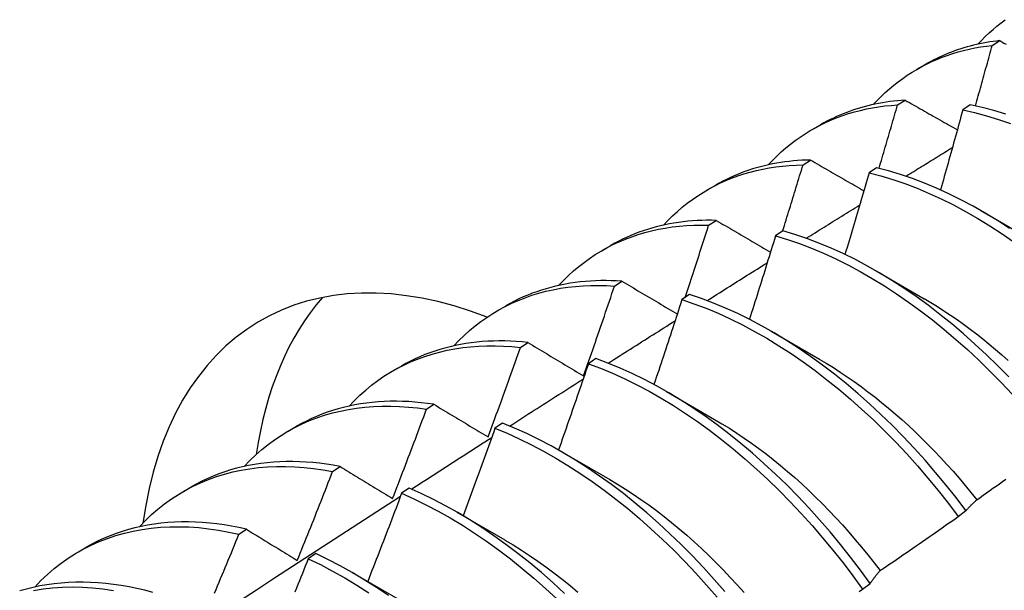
# Model space of a CAD drawing. Header units: inches. Extents: x 10 to 112, y 5 to 76.
# Tile 46 of 57: x 101.412 to 101.739, y 37.665 to 37.855. Entities that reach past the tile are written whole.
import ezdxf

# ---------------------------------------------------------------- set-up
doc = ezdxf.new("R2010")
doc.units = ezdxf.units.IN
doc.header["$MEASUREMENT"] = 0
doc.layers.add('Visible Edges(ANSI)', color=7, linetype='Continuous', lineweight=25)

msp = doc.modelspace()

# ---------------------------------------------------------------- linework, layer by layer
at = {"layer": 'Visible Edges(ANSI)'}
for p, q in [((101.73463, 37.8464), (101.73715, 37.84798)), ((101.70963, 37.83847), (101.71242, 37.84007)), ((101.70319, 37.82663), (101.70571, 37.82822)), ((101.72737, 37.82661), (101.72488, 37.82495)), ((101.67484, 37.81843), (101.67762, 37.82003)), ((101.67181, 37.80671), (101.67432, 37.80831)), ((101.69625, 37.80576), (101.69376, 37.80409)), ((101.64004, 37.79839), (101.64282, 37.79999)), ((101.73088, 37.7915), (101.74684, 37.78227)), ((101.64048, 37.78664), (101.64299, 37.78825)), ((101.66515, 37.78477), (101.66267, 37.78308)), ((101.60524, 37.77835), (101.60802, 37.77995)), ((101.69608, 37.77147), (101.71204, 37.76223)), ((101.6092, 37.76641), (101.6117, 37.76803)), ((101.63408, 37.76362), (101.6316, 37.76192)), ((101.57044, 37.75831), (101.57322, 37.75991)), ((101.66128, 37.75143), (101.67724, 37.74219)), ((101.57796, 37.74603), (101.58046, 37.74767)), ((101.60304, 37.74233), (101.60055, 37.74062)), ((101.53564, 37.73827), (101.53843, 37.73987)), ((101.62648, 37.73139), (101.64244, 37.72215)), ((101.54677, 37.72549), (101.54926, 37.72714)), ((101.57201, 37.72089), (101.56953, 37.71917)), ((101.50084, 37.71823), (101.50363, 37.71983)), ((101.59168, 37.71135), (101.60765, 37.70211)), ((101.51561, 37.70481), (101.5181, 37.70647)), ((101.46604, 37.69819), (101.46883, 37.69979)), ((101.54099, 37.6993), (101.53851, 37.69757)), ((101.55688, 37.69131), (101.57285, 37.68207)), ((101.72337, 37.68989), (101.72591, 37.69182)), ((101.48449, 37.68397), (101.48697, 37.68564)), ((101.43125, 37.67815), (101.43403, 37.67976)), ((101.50999, 37.67757), (101.50751, 37.67583)), ((101.52208, 37.67127), (101.53805, 37.66203)), ((101.69158, 37.66571), (101.69412, 37.66765))]:
    msp.add_line(p, q, dxfattribs=at)
at = {"layer": 'Visible Edges(ANSI)', "flags": 128}
for points in [[(101.72987, 37.84679), (101.73108, 37.84807), (101.73232, 37.84932), (101.7336, 37.85053), (101.7349, 37.85169), (101.73622, 37.85282), (101.73758, 37.8539), (101.73896, 37.85494)], [(101.69507, 37.82675), (101.69638, 37.82813), (101.69772, 37.82947), (101.69909, 37.83076), (101.7005, 37.832), (101.70194, 37.8332), (101.70341, 37.83434), (101.70491, 37.83544), (101.70645, 37.83649), (101.70801, 37.83749), (101.7096, 37.83844), (101.71122, 37.83935), (101.71287, 37.8402), (101.71454, 37.841), (101.71625, 37.84175), (101.71797, 37.84244), (101.71973, 37.84309), (101.72151, 37.84369), (101.72332, 37.84423), (101.72514, 37.84472), (101.727, 37.84516), (101.72887, 37.84555), (101.73077, 37.84589), (101.73269, 37.84617), (101.73463, 37.8464)], [(101.73715, 37.84798), (101.73603, 37.84784), (101.73491, 37.8477), (101.73381, 37.84753), (101.73271, 37.84735), (101.73162, 37.84715), (101.73053, 37.84693), (101.72946, 37.84669), (101.72839, 37.84644), (101.72733, 37.84617), (101.72627, 37.84588), (101.72523, 37.84558), (101.72419, 37.84526), (101.72316, 37.84492), (101.72214, 37.84456), (101.72113, 37.84419), (101.72013, 37.8438), (101.71913, 37.84339), (101.71815, 37.84297), (101.71717, 37.84253), (101.7162, 37.84207), (101.71524, 37.84159), (101.71429, 37.8411), (101.71335, 37.84059), (101.71242, 37.84007)], [(101.72907, 37.82625), (101.72931, 37.82709), (101.72954, 37.82793), (101.72978, 37.82877), (101.73001, 37.82961), (101.73024, 37.83045), (101.73048, 37.83129), (101.73071, 37.83213), (101.73095, 37.83297), (101.73118, 37.83381), (101.73141, 37.83465), (101.73164, 37.83549), (101.73187, 37.83633), (101.73211, 37.83717), (101.73234, 37.83801), (101.73257, 37.83885), (101.7328, 37.83969), (101.73303, 37.84053), (101.73326, 37.84136), (101.73349, 37.8422), (101.73372, 37.84304), (101.73394, 37.84388), (101.73417, 37.84472), (101.7344, 37.84556), (101.73463, 37.8464)], [(101.73715, 37.84798), (101.73785, 37.84758), (101.73855, 37.84718), (101.73926, 37.84679)], [(101.66027, 37.80671), (101.66167, 37.80819), (101.66311, 37.80961), (101.66459, 37.81099), (101.66611, 37.81231), (101.66766, 37.81357), (101.66925, 37.81478), (101.67087, 37.81593), (101.67253, 37.81703), (101.67423, 37.81807), (101.67595, 37.81905), (101.67771, 37.81998), (101.6795, 37.82084), (101.68132, 37.82165), (101.68317, 37.8224), (101.68505, 37.8231), (101.68696, 37.82373), (101.6889, 37.8243), (101.69087, 37.82481), (101.69286, 37.82527), (101.69488, 37.82566), (101.69692, 37.826), (101.69899, 37.82627), (101.70108, 37.82648), (101.70319, 37.82663)], [(101.70571, 37.82822), (101.70443, 37.82813), (101.70315, 37.82802), (101.70189, 37.82789), (101.70064, 37.82773), (101.69939, 37.82755), (101.69816, 37.82735), (101.69693, 37.82713), (101.69571, 37.82689), (101.6945, 37.82662), (101.6933, 37.82633), (101.69211, 37.82602), (101.69093, 37.82569), (101.68977, 37.82534), (101.68861, 37.82496), (101.68746, 37.82456), (101.68632, 37.82415), (101.68519, 37.82371), (101.68408, 37.82325), (101.68297, 37.82276), (101.68188, 37.82226), (101.6808, 37.82173), (101.67973, 37.82119), (101.67867, 37.82062), (101.67762, 37.82003)], [(101.69705, 37.80557), (101.69731, 37.80645), (101.69757, 37.80732), (101.69783, 37.8082), (101.69809, 37.80908), (101.69835, 37.80996), (101.69861, 37.81083), (101.69887, 37.81171), (101.69912, 37.81259), (101.69938, 37.81347), (101.69964, 37.81435), (101.69989, 37.81522), (101.70015, 37.8161), (101.70041, 37.81698), (101.70066, 37.81786), (101.70092, 37.81873), (101.70117, 37.81961), (101.70142, 37.82049), (101.70168, 37.82137), (101.70193, 37.82225), (101.70218, 37.82312), (101.70244, 37.824), (101.70269, 37.82488), (101.70294, 37.82576), (101.70319, 37.82663)], [(101.70571, 37.82822), (101.70642, 37.82781), (101.70714, 37.8274), (101.70786, 37.82699), (101.70858, 37.82658), (101.70929, 37.82617), (101.71001, 37.82576), (101.71073, 37.82535), (101.71146, 37.82494), (101.71218, 37.82453), (101.7129, 37.82412), (101.71362, 37.82371), (101.71434, 37.8233), (101.71507, 37.82289), (101.71579, 37.82248), (101.71652, 37.82206), (101.71724, 37.82165), (101.71797, 37.82124), (101.7187, 37.82083), (101.71942, 37.82041), (101.72015, 37.82), (101.72088, 37.81959), (101.72161, 37.81918), (101.72234, 37.81876), (101.72307, 37.81835)], [(101.73919, 37.82351), (101.73522, 37.82471), (101.73128, 37.82575), (101.72737, 37.82661)], [(101.72488, 37.82495), (101.72458, 37.82384), (101.72427, 37.82274), (101.72397, 37.82163), (101.72367, 37.82053), (101.72336, 37.81942), (101.72306, 37.81831), (101.72275, 37.81721), (101.72244, 37.8161), (101.72214, 37.815), (101.72183, 37.81389), (101.72152, 37.81279), (101.72121, 37.81168), (101.7209, 37.81057), (101.72059, 37.80947), (101.72028, 37.80836), (101.71997, 37.80726), (101.71966, 37.80615), (101.71935, 37.80505), (101.71904, 37.80394), (101.71872, 37.80283), (101.71841, 37.80173), (101.7181, 37.80062), (101.71778, 37.79952), (101.71747, 37.79841)], [(101.72488, 37.82495), (101.72879, 37.82407), (101.73273, 37.82303), (101.7367, 37.82181), (101.7407, 37.82043)], [(101.70601, 37.80294), (101.70665, 37.80334), (101.70729, 37.80374), (101.70794, 37.80413), (101.70858, 37.80453), (101.70922, 37.80493), (101.70986, 37.80533), (101.71051, 37.80573), (101.71115, 37.80613), (101.71179, 37.80652), (101.71244, 37.80692), (101.71308, 37.80732), (101.71372, 37.80772), (101.71436, 37.80812), (101.71501, 37.80852), (101.71565, 37.80891), (101.71629, 37.80931), (101.71694, 37.80971), (101.71758, 37.81011), (101.71822, 37.8105), (101.71887, 37.8109), (101.71951, 37.8113), (101.72015, 37.8117), (101.7208, 37.8121), (101.72144, 37.81249)], [(101.62547, 37.78667), (101.62697, 37.78825), (101.62851, 37.78976), (101.63009, 37.79122), (101.63172, 37.79261), (101.63339, 37.79394), (101.6351, 37.79521), (101.63684, 37.79641), (101.63863, 37.79755), (101.64046, 37.79863), (101.64232, 37.79964), (101.64422, 37.80058), (101.64615, 37.80146), (101.64812, 37.80227), (101.65012, 37.80301), (101.65216, 37.80369), (101.65423, 37.8043), (101.65633, 37.80484), (101.65846, 37.80531), (101.66062, 37.80572), (101.6628, 37.80605), (101.66502, 37.80632), (101.66726, 37.80652), (101.66952, 37.80665), (101.67181, 37.80671)], [(101.67432, 37.80831), (101.67288, 37.80828), (101.67145, 37.80821), (101.67002, 37.80812), (101.66861, 37.808), (101.66721, 37.80786), (101.66581, 37.80769), (101.66443, 37.80749), (101.66306, 37.80726), (101.6617, 37.80701), (101.66035, 37.80673), (101.65902, 37.80642), (101.65769, 37.80608), (101.65638, 37.80572), (101.65508, 37.80533), (101.6538, 37.80492), (101.65252, 37.80448), (101.65126, 37.80401), (101.65001, 37.80351), (101.64878, 37.80299), (101.64756, 37.80244), (101.64635, 37.80187), (101.64516, 37.80127), (101.64398, 37.80064), (101.64282, 37.79999)], [(101.66504, 37.78469), (101.66532, 37.78561), (101.66561, 37.78652), (101.6659, 37.78744), (101.66618, 37.78836), (101.66647, 37.78928), (101.66675, 37.79019), (101.66704, 37.79111), (101.66732, 37.79203), (101.66761, 37.79295), (101.66789, 37.79386), (101.66817, 37.79478), (101.66845, 37.7957), (101.66874, 37.79662), (101.66902, 37.79753), (101.6693, 37.79845), (101.66958, 37.79937), (101.66986, 37.80029), (101.67014, 37.80121), (101.67042, 37.80212), (101.6707, 37.80304), (101.67098, 37.80396), (101.67126, 37.80488), (101.67153, 37.8058), (101.67181, 37.80671)], [(101.67432, 37.80831), (101.67505, 37.80789), (101.67578, 37.80747), (101.67651, 37.80704), (101.67724, 37.80662), (101.67798, 37.8062), (101.67871, 37.80577), (101.67944, 37.80535), (101.68018, 37.80492), (101.68091, 37.8045), (101.68165, 37.80407), (101.68239, 37.80365), (101.68312, 37.80322), (101.68386, 37.8028), (101.6846, 37.80237), (101.68534, 37.80195), (101.68608, 37.80152), (101.68682, 37.80109), (101.68756, 37.80067), (101.6883, 37.80024), (101.68904, 37.79981), (101.68979, 37.79939), (101.69053, 37.79896), (101.69127, 37.79853), (101.69202, 37.7981)], [(101.74038, 37.78557), (101.73637, 37.78818), (101.73234, 37.79065), (101.7283, 37.79296), (101.72426, 37.79513), (101.72022, 37.79713), (101.71618, 37.79898), (101.71216, 37.80067), (101.70815, 37.80219), (101.70415, 37.80355), (101.70019, 37.80474), (101.69625, 37.80576)], [(101.69376, 37.80409), (101.69343, 37.80296), (101.6931, 37.80183), (101.69277, 37.8007), (101.69244, 37.79956), (101.69211, 37.79843), (101.69178, 37.7973), (101.69145, 37.79617), (101.69112, 37.79504), (101.69079, 37.79391), (101.69046, 37.79278), (101.69012, 37.79165), (101.68979, 37.79052), (101.68945, 37.78938), (101.68912, 37.78825), (101.68878, 37.78712), (101.68845, 37.78599), (101.68811, 37.78486), (101.68777, 37.78373), (101.68743, 37.7826), (101.68709, 37.78147), (101.68676, 37.78034), (101.68642, 37.7792), (101.68607, 37.77807), (101.68573, 37.77694)], [(101.69376, 37.80409), (101.6977, 37.80305), (101.70167, 37.80185), (101.70566, 37.80048), (101.70967, 37.79894), (101.7137, 37.79724), (101.71774, 37.79538), (101.72178, 37.79337), (101.72582, 37.79119), (101.72986, 37.78886), (101.73388, 37.78639), (101.7379, 37.78376), (101.74189, 37.781)], [(101.6729, 37.78231), (101.67364, 37.78277), (101.67438, 37.78324), (101.67511, 37.7837), (101.67585, 37.78416), (101.67659, 37.78462), (101.67733, 37.78508), (101.67807, 37.78555), (101.67881, 37.78601), (101.67955, 37.78647), (101.68029, 37.78693), (101.68103, 37.78739), (101.68176, 37.78785), (101.6825, 37.78831), (101.68324, 37.78878), (101.68398, 37.78924), (101.68472, 37.7897), (101.68546, 37.79016), (101.6862, 37.79062), (101.68694, 37.79108), (101.68768, 37.79154), (101.68842, 37.792), (101.68916, 37.79246), (101.6899, 37.79292), (101.69063, 37.79338)], [(101.59067, 37.76663), (101.59226, 37.7683), (101.59391, 37.76991), (101.5956, 37.77144), (101.59733, 37.77291), (101.59912, 37.7743), (101.60095, 37.77563), (101.60282, 37.77688), (101.60474, 37.77806), (101.6067, 37.77916), (101.6087, 37.78019), (101.61074, 37.78115), (101.61282, 37.78203), (101.61494, 37.78284), (101.6171, 37.78357), (101.6193, 37.78422), (101.62152, 37.7848), (101.62379, 37.7853), (101.62608, 37.78572), (101.62841, 37.78607), (101.63077, 37.78634), (101.63316, 37.78653), (101.63557, 37.78664), (101.63801, 37.78668), (101.64048, 37.78664)], [(101.64299, 37.78825), (101.64138, 37.78828), (101.63978, 37.78828), (101.63819, 37.78824), (101.63662, 37.78817), (101.63506, 37.78807), (101.63351, 37.78794), (101.63197, 37.78777), (101.63044, 37.78757), (101.62893, 37.78734), (101.62743, 37.78707), (101.62594, 37.78677), (101.62447, 37.78644), (101.62301, 37.78608), (101.62157, 37.78568), (101.62014, 37.78525), (101.61873, 37.78479), (101.61734, 37.7843), (101.61595, 37.78377), (101.61459, 37.78321), (101.61324, 37.78262), (101.61191, 37.782), (101.6106, 37.78135), (101.6093, 37.78067), (101.60802, 37.77995)], [(101.63271, 37.76268), (101.63304, 37.76368), (101.63337, 37.76468), (101.6337, 37.76567), (101.63402, 37.76667), (101.63435, 37.76767), (101.63468, 37.76867), (101.63501, 37.76967), (101.63533, 37.77066), (101.63566, 37.77166), (101.63598, 37.77266), (101.63631, 37.77366), (101.63663, 37.77466), (101.63696, 37.77565), (101.63728, 37.77665), (101.6376, 37.77765), (101.63792, 37.77865), (101.63825, 37.77965), (101.63857, 37.78065), (101.63889, 37.78165), (101.63921, 37.78264), (101.63953, 37.78364), (101.63985, 37.78464), (101.64016, 37.78564), (101.64048, 37.78664)], [(101.64299, 37.78825), (101.64373, 37.78781), (101.64447, 37.78738), (101.64522, 37.78694), (101.64596, 37.7865), (101.64671, 37.78607), (101.64746, 37.78563), (101.64821, 37.78519), (101.64895, 37.78475), (101.6497, 37.78432), (101.65045, 37.78388), (101.6512, 37.78344), (101.65195, 37.783), (101.6527, 37.78256), (101.65346, 37.78212), (101.65421, 37.78168), (101.65496, 37.78124), (101.65572, 37.7808), (101.65647, 37.78036), (101.65723, 37.77992), (101.65799, 37.77948), (101.65874, 37.77904), (101.6595, 37.7786), (101.66026, 37.77815), (101.66102, 37.77771)], [(101.66267, 37.78308), (101.66231, 37.78193), (101.66196, 37.78077), (101.6616, 37.77962), (101.66125, 37.77846), (101.66089, 37.77731), (101.66054, 37.77615), (101.66018, 37.775), (101.65982, 37.77384), (101.65946, 37.77269), (101.65911, 37.77154), (101.65875, 37.77038), (101.65839, 37.76923), (101.65802, 37.76807), (101.65766, 37.76692), (101.6573, 37.76576), (101.65694, 37.76461), (101.65658, 37.76346), (101.65621, 37.7623), (101.65585, 37.76115), (101.65548, 37.75999), (101.65512, 37.75884), (101.65475, 37.75769), (101.65438, 37.75653), (101.65401, 37.75538)], [(101.66267, 37.78308), (101.66663, 37.78189), (101.67063, 37.78053), (101.67464, 37.779), (101.67866, 37.77731), (101.6827, 37.77546), (101.68674, 37.77345), (101.69078, 37.77129), (101.69482, 37.76897), (101.69885, 37.7665), (101.70286, 37.76388), (101.70686, 37.76113), (101.71083, 37.75823), (101.71478, 37.75519), (101.71869, 37.75202), (101.72257, 37.74872), (101.72641, 37.7453), (101.7302, 37.74176), (101.73394, 37.7381), (101.73762, 37.73434), (101.74125, 37.73046)], [(101.74013, 37.73623), (101.73644, 37.73999), (101.7327, 37.74363), (101.7289, 37.74717), (101.72506, 37.75058), (101.72118, 37.75387), (101.71727, 37.75703), (101.71332, 37.76005), (101.70934, 37.76294), (101.70534, 37.76569), (101.70133, 37.76829), (101.6973, 37.77075), (101.69326, 37.77306), (101.68922, 37.77521), (101.68518, 37.77721), (101.68114, 37.77905), (101.67712, 37.78072), (101.67311, 37.78224), (101.66912, 37.78359), (101.66515, 37.78477)], [(101.63993, 37.7616), (101.64076, 37.76213), (101.6416, 37.76266), (101.64243, 37.76318), (101.64326, 37.76371), (101.6441, 37.76423), (101.64493, 37.76476), (101.64576, 37.76528), (101.6466, 37.7658), (101.64743, 37.76633), (101.64826, 37.76685), (101.64909, 37.76738), (101.64993, 37.7679), (101.65076, 37.76843), (101.65159, 37.76895), (101.65243, 37.76947), (101.65326, 37.77), (101.65409, 37.77052), (101.65493, 37.77105), (101.65576, 37.77157), (101.65659, 37.77209), (101.65743, 37.77262), (101.65826, 37.77314), (101.6591, 37.77366), (101.65993, 37.77419)], [(101.55587, 37.74659), (101.55756, 37.74836), (101.5593, 37.75005), (101.5611, 37.75167), (101.56295, 37.7532), (101.56485, 37.75466), (101.5668, 37.75604), (101.5688, 37.75733), (101.57085, 37.75855), (101.57295, 37.75968), (101.5751, 37.76072), (101.57728, 37.76169), (101.57951, 37.76257), (101.58179, 37.76336), (101.5841, 37.76407), (101.58646, 37.76469), (101.58885, 37.76523), (101.59128, 37.76568), (101.59375, 37.76605), (101.59624, 37.76632), (101.59878, 37.76652), (101.60134, 37.76662), (101.60393, 37.76664), (101.60655, 37.76657), (101.6092, 37.76641)], [(101.6117, 37.76803), (101.60993, 37.76814), (101.60816, 37.76821), (101.60641, 37.76824), (101.60467, 37.76823), (101.60294, 37.76819), (101.60123, 37.7681), (101.59953, 37.76797), (101.59785, 37.76781), (101.59618, 37.7676), (101.59452, 37.76736), (101.59289, 37.76708), (101.59127, 37.76676), (101.58966, 37.7664), (101.58807, 37.766), (101.5865, 37.76556), (101.58495, 37.76509), (101.58342, 37.76457), (101.5819, 37.76402), (101.5804, 37.76343), (101.57893, 37.7628), (101.57747, 37.76214), (101.57604, 37.76143), (101.57462, 37.76069), (101.57322, 37.75991)], [(101.59897, 37.7366), (101.59941, 37.73784), (101.59984, 37.73908), (101.60028, 37.74032), (101.60071, 37.74156), (101.60114, 37.7428), (101.60158, 37.74404), (101.60201, 37.74528), (101.60244, 37.74653), (101.60286, 37.74777), (101.60329, 37.74901), (101.60372, 37.75025), (101.60415, 37.75149), (101.60457, 37.75274), (101.605, 37.75398), (101.60542, 37.75522), (101.60584, 37.75647), (101.60627, 37.75771), (101.60669, 37.75895), (101.60711, 37.76019), (101.60753, 37.76144), (101.60795, 37.76268), (101.60837, 37.76392), (101.60878, 37.76517), (101.6092, 37.76641)], [(101.6117, 37.76803), (101.61246, 37.76759), (101.61322, 37.76714), (101.61397, 37.76669), (101.61473, 37.76624), (101.61549, 37.76579), (101.61625, 37.76534), (101.61701, 37.76489), (101.61777, 37.76444), (101.61854, 37.76398), (101.6193, 37.76353), (101.62006, 37.76308), (101.62083, 37.76263), (101.62159, 37.76217), (101.62236, 37.76172), (101.62313, 37.76127), (101.62389, 37.76081), (101.62466, 37.76036), (101.62543, 37.75991), (101.6262, 37.75945), (101.62697, 37.759), (101.62774, 37.75854), (101.62852, 37.75809), (101.62929, 37.75763), (101.63006, 37.75717)], [(101.72591, 37.69182), (101.72263, 37.69614), (101.71926, 37.70038), (101.71583, 37.70453), (101.71232, 37.70859), (101.70875, 37.71255), (101.70511, 37.71641), (101.70142, 37.72017), (101.69767, 37.72381), (101.69388, 37.72733), (101.69004, 37.73074), (101.68615, 37.73402), (101.68223, 37.73717), (101.67828, 37.74019), (101.67431, 37.74307), (101.67031, 37.74581), (101.66629, 37.7484), (101.66226, 37.75085), (101.65822, 37.75315), (101.65418, 37.75529), (101.65014, 37.75728), (101.64611, 37.75911), (101.64208, 37.76078), (101.63807, 37.76228), (101.63408, 37.76362)], [(101.6316, 37.76192), (101.63122, 37.76075), (101.63084, 37.75957), (101.63046, 37.7584), (101.63008, 37.75722), (101.62969, 37.75604), (101.62931, 37.75487), (101.62893, 37.75369), (101.62854, 37.75252), (101.62816, 37.75134), (101.62777, 37.75017), (101.62739, 37.74899), (101.627, 37.74782), (101.62661, 37.74664), (101.62622, 37.74547), (101.62584, 37.74429), (101.62545, 37.74312), (101.62506, 37.74194), (101.62466, 37.74077), (101.62427, 37.73959), (101.62388, 37.73842), (101.62349, 37.73724), (101.62309, 37.73607), (101.6227, 37.73489), (101.62231, 37.73372)], [(101.6316, 37.76192), (101.63559, 37.76057), (101.6396, 37.75906), (101.64363, 37.75738), (101.64766, 37.75553), (101.6517, 37.75354), (101.65574, 37.75138), (101.65978, 37.74907), (101.66381, 37.74661), (101.66783, 37.744), (101.67182, 37.74125), (101.6758, 37.73836), (101.67975, 37.73533), (101.68366, 37.73217), (101.68754, 37.72888), (101.69138, 37.72547), (101.69517, 37.72194), (101.69892, 37.71828), (101.70261, 37.71452), (101.70624, 37.71065), (101.7098, 37.70668), (101.71331, 37.70262), (101.71674, 37.69846), (101.72009, 37.69421), (101.72337, 37.68989)], [(101.71204, 37.76225), (101.71424, 37.76096), (101.71642, 37.75962), (101.71861, 37.75823), (101.72078, 37.75678), (101.72295, 37.75529), (101.72512, 37.75375), (101.72727, 37.75216), (101.72941, 37.75053), (101.73154, 37.74885), (101.73367, 37.74712), (101.73577, 37.74535), (101.73787, 37.74354), (101.73995, 37.74169)], [(101.6071, 37.74081), (101.60802, 37.7414), (101.60895, 37.74199), (101.60987, 37.74258), (101.6108, 37.74317), (101.61173, 37.74375), (101.61265, 37.74434), (101.61358, 37.74493), (101.6145, 37.74552), (101.61543, 37.74611), (101.61636, 37.74669), (101.61728, 37.74728), (101.61821, 37.74787), (101.61913, 37.74845), (101.62006, 37.74904), (101.62099, 37.74963), (101.62191, 37.75022), (101.62284, 37.7508), (101.62377, 37.75139), (101.62469, 37.75198), (101.62562, 37.75256), (101.62654, 37.75315), (101.62747, 37.75373), (101.6284, 37.75432), (101.62932, 37.75491)], [(101.58046, 37.74767), (101.57852, 37.74786), (101.57658, 37.74802), (101.57466, 37.74813), (101.57275, 37.74819), (101.57086, 37.7482), (101.56899, 37.74817), (101.56712, 37.7481), (101.56528, 37.74798), (101.56345, 37.74781), (101.56164, 37.7476), (101.55985, 37.74734), (101.55808, 37.74704), (101.55632, 37.74669), (101.55459, 37.74629), (101.55287, 37.74585), (101.55118, 37.74537), (101.5495, 37.74484), (101.54785, 37.74426), (101.54622, 37.74364), (101.54462, 37.74297), (101.54303, 37.74227), (101.54147, 37.74151), (101.53994, 37.74071), (101.53843, 37.73987)], [(101.58046, 37.74767), (101.58122, 37.74721), (101.58199, 37.74675), (101.58275, 37.74629), (101.58351, 37.74584), (101.58428, 37.74538), (101.58505, 37.74492), (101.58581, 37.74446), (101.58658, 37.744), (101.58735, 37.74354), (101.58812, 37.74308), (101.58889, 37.74262), (101.58966, 37.74216), (101.59043, 37.7417), (101.5912, 37.74123), (101.59198, 37.74077), (101.59275, 37.74031), (101.59353, 37.73985), (101.5943, 37.73938), (101.59508, 37.73892), (101.59586, 37.73846), (101.59664, 37.73799), (101.59741, 37.73753), (101.59819, 37.73706), (101.59897, 37.7366)], [(101.52107, 37.72655), (101.52286, 37.72842), (101.5247, 37.7302), (101.52661, 37.73189), (101.52857, 37.73349), (101.53059, 37.73501), (101.53267, 37.73644), (101.5348, 37.73777), (101.53698, 37.73902), (101.53922, 37.74017), (101.5415, 37.74123), (101.54384, 37.74219), (101.54622, 37.74307), (101.54865, 37.74384), (101.55113, 37.74452), (101.55365, 37.74511), (101.55621, 37.7456), (101.5588, 37.74599), (101.56144, 37.74628), (101.56411, 37.74648), (101.56682, 37.74659), (101.56956, 37.74659), (101.57233, 37.7465), (101.57514, 37.74631), (101.57796, 37.74603)], [(101.56724, 37.71629), (101.5677, 37.71752), (101.56816, 37.71876), (101.56861, 37.72), (101.56906, 37.72124), (101.56952, 37.72248), (101.56997, 37.72371), (101.57042, 37.72495), (101.57087, 37.72619), (101.57132, 37.72743), (101.57177, 37.72867), (101.57222, 37.72991), (101.57266, 37.73115), (101.57311, 37.73239), (101.57356, 37.73363), (101.574, 37.73487), (101.57444, 37.73611), (101.57489, 37.73735), (101.57533, 37.73859), (101.57577, 37.73983), (101.57621, 37.74107), (101.57665, 37.74231), (101.57709, 37.74355), (101.57753, 37.74479), (101.57796, 37.74603)], [(101.60055, 37.74062), (101.60015, 37.73942), (101.59974, 37.73823), (101.59933, 37.73703), (101.59892, 37.73584), (101.59851, 37.73464), (101.5981, 37.73345), (101.59769, 37.73225), (101.59728, 37.73106), (101.59687, 37.72987), (101.59646, 37.72867), (101.59604, 37.72748), (101.59563, 37.72628), (101.59521, 37.72509), (101.5948, 37.7239), (101.59438, 37.7227), (101.59396, 37.72151), (101.59355, 37.72032), (101.59313, 37.71912), (101.59271, 37.71793), (101.59229, 37.71674), (101.59187, 37.71554), (101.59145, 37.71435), (101.59103, 37.71316), (101.5906, 37.71197)], [(101.60055, 37.74062), (101.60456, 37.73911), (101.60859, 37.73744), (101.61262, 37.73561), (101.61666, 37.73362), (101.62071, 37.73147), (101.62474, 37.72917), (101.62877, 37.72672), (101.63279, 37.72412), (101.63679, 37.72138), (101.64077, 37.7185), (101.64471, 37.71548), (101.64863, 37.71233), (101.65251, 37.70904), (101.65636, 37.70564), (101.66015, 37.70211), (101.6639, 37.69847), (101.66759, 37.69471), (101.67122, 37.69085), (101.6748, 37.68688), (101.6783, 37.68282), (101.68174, 37.67867), (101.6851, 37.67443), (101.68838, 37.67011), (101.69158, 37.66571)], [(101.69412, 37.66765), (101.69092, 37.67204), (101.68763, 37.67635), (101.68426, 37.68059), (101.68082, 37.68473), (101.67731, 37.68879), (101.67374, 37.69274), (101.6701, 37.6966), (101.6664, 37.70035), (101.66265, 37.70398), (101.65885, 37.7075), (101.65501, 37.7109), (101.65112, 37.71417), (101.6472, 37.71731), (101.64325, 37.72032), (101.63927, 37.7232), (101.63527, 37.72593), (101.63125, 37.72851), (101.62722, 37.73095), (101.62318, 37.73324), (101.61914, 37.73538), (101.6151, 37.73736), (101.61107, 37.73918), (101.60705, 37.74083), (101.60304, 37.74233)], [(101.67723, 37.74217), (101.67955, 37.74079), (101.68188, 37.73935), (101.68419, 37.73785), (101.68651, 37.7363), (101.68881, 37.7347), (101.6911, 37.73304), (101.69339, 37.73133), (101.69566, 37.72958), (101.69792, 37.72777), (101.70017, 37.72591), (101.7024, 37.72401), (101.70462, 37.72206), (101.70682, 37.72006), (101.709, 37.71802), (101.71116, 37.71594), (101.7133, 37.71381), (101.71541, 37.71164), (101.71751, 37.70944), (101.71958, 37.70719), (101.72162, 37.7049), (101.72364, 37.70258), (101.72563, 37.70022), (101.72759, 37.69783), (101.72953, 37.69541)], [(101.57438, 37.71993), (101.5754, 37.72059), (101.57642, 37.72124), (101.57744, 37.72189), (101.57845, 37.72254), (101.57947, 37.72319), (101.58049, 37.72384), (101.58151, 37.7245), (101.58253, 37.72515), (101.58355, 37.7258), (101.58456, 37.72645), (101.58558, 37.7271), (101.5866, 37.72775), (101.58762, 37.7284), (101.58864, 37.72905), (101.58966, 37.7297), (101.59068, 37.73035), (101.59169, 37.731), (101.59271, 37.73165), (101.59373, 37.7323), (101.59475, 37.73295), (101.59577, 37.7336), (101.59679, 37.73425), (101.59781, 37.7349), (101.59882, 37.73555)], [(101.54926, 37.72714), (101.54714, 37.72745), (101.54504, 37.72769), (101.54295, 37.72789), (101.54087, 37.72804), (101.53881, 37.72813), (101.53677, 37.72816), (101.53475, 37.72815), (101.53274, 37.72808), (101.53075, 37.72796), (101.52878, 37.72779), (101.52683, 37.72756), (101.5249, 37.72728), (101.523, 37.72694), (101.52111, 37.72656), (101.51925, 37.72612), (101.51741, 37.72563), (101.5156, 37.72509), (101.51381, 37.72449), (101.51204, 37.72384), (101.51031, 37.72314), (101.50859, 37.72239), (101.50691, 37.72159), (101.50525, 37.72074), (101.50363, 37.71983)], [(101.54926, 37.72714), (101.55, 37.7267), (101.55074, 37.72625), (101.55148, 37.7258), (101.55223, 37.72535), (101.55297, 37.7249), (101.55371, 37.72445), (101.55446, 37.724), (101.5552, 37.72355), (101.55595, 37.7231), (101.5567, 37.72265), (101.55745, 37.7222), (101.55819, 37.72175), (101.55894, 37.72129), (101.55969, 37.72084), (101.56045, 37.72039), (101.5612, 37.71993), (101.56195, 37.71948), (101.5627, 37.71902), (101.56346, 37.71857), (101.56421, 37.71811), (101.56497, 37.71766), (101.56573, 37.7172), (101.56649, 37.71674), (101.56724, 37.71629)], [(101.48628, 37.70651), (101.48815, 37.70847), (101.4901, 37.71034), (101.49211, 37.71211), (101.49419, 37.71378), (101.49633, 37.71535), (101.49853, 37.71683), (101.50079, 37.7182), (101.50312, 37.71947), (101.50549, 37.72064), (101.50793, 37.72171), (101.51041, 37.72267), (101.51295, 37.72353), (101.51554, 37.72428), (101.51818, 37.72492), (101.52086, 37.72546), (101.52359, 37.72589), (101.52636, 37.72622), (101.52917, 37.72644), (101.53202, 37.72655), (101.5349, 37.72655), (101.53782, 37.72645), (101.54078, 37.72624), (101.54376, 37.72592), (101.54677, 37.72549)], [(101.53555, 37.69585), (101.53603, 37.69708), (101.5365, 37.69831), (101.53698, 37.69955), (101.53745, 37.70078), (101.53793, 37.70202), (101.5384, 37.70325), (101.53887, 37.70448), (101.53934, 37.70572), (101.53981, 37.70695), (101.54028, 37.70819), (101.54075, 37.70942), (101.54122, 37.71066), (101.54169, 37.71189), (101.54215, 37.71313), (101.54262, 37.71436), (101.54308, 37.7156), (101.54355, 37.71684), (101.54401, 37.71807), (101.54447, 37.71931), (101.54493, 37.72055), (101.54539, 37.72178), (101.54585, 37.72302), (101.54631, 37.72426), (101.54677, 37.72549)], [(101.64582, 37.66494), (101.6423, 37.66899), (101.63872, 37.67294), (101.63508, 37.67679), (101.63138, 37.68053), (101.62763, 37.68415), (101.62383, 37.68767), (101.61998, 37.69106), (101.61609, 37.69432), (101.61217, 37.69746), (101.60822, 37.70046), (101.60424, 37.70332), (101.60024, 37.70605), (101.59622, 37.70862), (101.59219, 37.71105), (101.58815, 37.71333), (101.5841, 37.71546), (101.58006, 37.71743), (101.57603, 37.71924), (101.57201, 37.72089)], [(101.64245, 37.72214), (101.64491, 37.72069), (101.64737, 37.71917), (101.64982, 37.71758), (101.65227, 37.71594), (101.65471, 37.71424), (101.65713, 37.71247), (101.65955, 37.71065), (101.66195, 37.70877), (101.66433, 37.70684), (101.6667, 37.70484), (101.66905, 37.7028), (101.67138, 37.7007), (101.67369, 37.69855), (101.67598, 37.69634), (101.67824, 37.69409), (101.68048, 37.69179), (101.6827, 37.68945), (101.68489, 37.68706), (101.68705, 37.68463), (101.68918, 37.68216), (101.69128, 37.67965), (101.69335, 37.67711), (101.69539, 37.67452), (101.69739, 37.67191)], [(101.56953, 37.71917), (101.56909, 37.71795), (101.56866, 37.71674), (101.56822, 37.71553), (101.56779, 37.71432), (101.56735, 37.71311), (101.56691, 37.7119), (101.56647, 37.71069), (101.56604, 37.70948), (101.5656, 37.70827), (101.56515, 37.70706), (101.56471, 37.70585), (101.56427, 37.70464), (101.56383, 37.70343), (101.56339, 37.70222), (101.56294, 37.70101), (101.5625, 37.6998), (101.56205, 37.69859), (101.5616, 37.69738), (101.56116, 37.69618), (101.56071, 37.69497), (101.56026, 37.69376), (101.55981, 37.69255), (101.55936, 37.69134), (101.55891, 37.69013)], [(101.56953, 37.71917), (101.57355, 37.71751), (101.57758, 37.71568), (101.58163, 37.7137), (101.58567, 37.71157), (101.58971, 37.70927), (101.59374, 37.70683), (101.59775, 37.70424), (101.60175, 37.70151), (101.60573, 37.69863), (101.60968, 37.69562), (101.6136, 37.69248), (101.61749, 37.6892), (101.62133, 37.6858), (101.62513, 37.68228), (101.62888, 37.67865), (101.63257, 37.6749), (101.63621, 37.67104), (101.63979, 37.66708), (101.6433, 37.66303)], [(101.54178, 37.69896), (101.54289, 37.69968), (101.544, 37.7004), (101.54511, 37.70111), (101.54622, 37.70183), (101.54733, 37.70254), (101.54844, 37.70326), (101.54955, 37.70398), (101.55066, 37.70469), (101.55177, 37.70541), (101.55288, 37.70612), (101.55399, 37.70684), (101.5551, 37.70755), (101.55621, 37.70827), (101.55733, 37.70898), (101.55844, 37.7097), (101.55955, 37.71041), (101.56066, 37.71112), (101.56177, 37.71184), (101.56288, 37.71255), (101.56399, 37.71327), (101.5651, 37.71398), (101.56621, 37.71469), (101.56732, 37.71541), (101.56843, 37.71612)], [(101.5181, 37.70647), (101.51581, 37.70689), (101.51353, 37.70724), (101.51127, 37.70754), (101.50902, 37.70778), (101.5068, 37.70795), (101.50458, 37.70807), (101.50239, 37.70812), (101.50022, 37.70812), (101.49807, 37.70805), (101.49594, 37.70792), (101.49383, 37.70773), (101.49174, 37.70748), (101.48968, 37.70717), (101.48765, 37.7068), (101.48564, 37.70637), (101.48365, 37.70588), (101.4817, 37.70532), (101.47977, 37.70471), (101.47787, 37.70404), (101.476, 37.70331), (101.47416, 37.70252), (101.47235, 37.70167), (101.47057, 37.70076), (101.46883, 37.69979)], [(101.45148, 37.68647), (101.45345, 37.68853), (101.4555, 37.69048), (101.45762, 37.69233), (101.45981, 37.69406), (101.46208, 37.69569), (101.46441, 37.69721), (101.4668, 37.69862), (101.46926, 37.69991), (101.47178, 37.7011), (101.47436, 37.70216), (101.477, 37.70311), (101.4797, 37.70395), (101.48245, 37.70467), (101.48525, 37.70527), (101.4881, 37.70576), (101.491, 37.70612), (101.49394, 37.70637), (101.49693, 37.7065), (101.49996, 37.70651), (101.50302, 37.70641), (101.50612, 37.70618), (101.50925, 37.70584), (101.51242, 37.70538), (101.51561, 37.70481)], [(101.50388, 37.67528), (101.50438, 37.67651), (101.50488, 37.67774), (101.50538, 37.67896), (101.50587, 37.68019), (101.50637, 37.68142), (101.50686, 37.68265), (101.50735, 37.68388), (101.50785, 37.68511), (101.50834, 37.68634), (101.50883, 37.68757), (101.50932, 37.6888), (101.50981, 37.69003), (101.5103, 37.69126), (101.51078, 37.69249), (101.51127, 37.69372), (101.51176, 37.69495), (101.51224, 37.69618), (101.51272, 37.69741), (101.51321, 37.69865), (101.51369, 37.69988), (101.51417, 37.70111), (101.51465, 37.70234), (101.51513, 37.70357), (101.51561, 37.70481)], [(101.5181, 37.70647), (101.51882, 37.70603), (101.51954, 37.70559), (101.52026, 37.70515), (101.52098, 37.70472), (101.5217, 37.70428), (101.52242, 37.70384), (101.52314, 37.7034), (101.52386, 37.70296), (101.52459, 37.70252), (101.52531, 37.70207), (101.52604, 37.70163), (101.52677, 37.70119), (101.52749, 37.70075), (101.52822, 37.7003), (101.52895, 37.69986), (101.52968, 37.69942), (101.53041, 37.69897), (101.53114, 37.69853), (101.53187, 37.69808), (101.53261, 37.69764), (101.53334, 37.69719), (101.53408, 37.69674), (101.53481, 37.6963), (101.53555, 37.69585)], [(101.60764, 37.70213), (101.61024, 37.70059), (101.61283, 37.69898), (101.61542, 37.69729), (101.618, 37.69554), (101.62056, 37.69372), (101.62312, 37.69183), (101.62566, 37.68988), (101.62818, 37.68786), (101.63069, 37.68578), (101.63318, 37.68364), (101.63565, 37.68144), (101.63809, 37.67919), (101.64052, 37.67688), (101.64292, 37.67452), (101.64529, 37.67211), (101.64763, 37.66964), (101.64995, 37.66713), (101.65223, 37.66458)], [(101.72953, 37.69541), (101.7306, 37.69617), (101.73167, 37.69693), (101.73274, 37.6977), (101.73381, 37.69846), (101.73488, 37.69923), (101.73595, 37.7), (101.73702, 37.70077), (101.73809, 37.70154), (101.73916, 37.70231)], [(101.59261, 37.66433), (101.5888, 37.66783), (101.58495, 37.67122), (101.58106, 37.67447), (101.57714, 37.6776), (101.57318, 37.68059), (101.5692, 37.68345), (101.5652, 37.68616), (101.56118, 37.68873), (101.55715, 37.69116), (101.55311, 37.69343), (101.54907, 37.69554), (101.54503, 37.6975), (101.54099, 37.6993)], [(101.48434, 37.66163), (101.49032, 37.66554), (101.4963, 37.66944), (101.50227, 37.67334), (101.50825, 37.67723), (101.51423, 37.68112), (101.52021, 37.685), (101.52619, 37.68888), (101.53217, 37.69275), (101.53816, 37.69662)], [(101.53851, 37.69757), (101.53805, 37.69635), (101.53759, 37.69512), (101.53713, 37.6939), (101.53667, 37.69268), (101.5362, 37.69146), (101.53574, 37.69024), (101.53527, 37.68902), (101.53481, 37.68779), (101.53434, 37.68657), (101.53387, 37.68535), (101.5334, 37.68413), (101.53294, 37.68291), (101.53247, 37.68169), (101.532, 37.68047), (101.53152, 37.67925), (101.53105, 37.67803), (101.53058, 37.67681), (101.53011, 37.67559), (101.52963, 37.67437), (101.52916, 37.67315), (101.52868, 37.67193), (101.52821, 37.67072), (101.52773, 37.6695), (101.52725, 37.66828)], [(101.53851, 37.69757), (101.54255, 37.69576), (101.54659, 37.69379), (101.55063, 37.69166), (101.55467, 37.68938), (101.5587, 37.68694), (101.56272, 37.68436), (101.56672, 37.68164), (101.5707, 37.67877), (101.57465, 37.67577), (101.57857, 37.67263), (101.58246, 37.66936), (101.5863, 37.66597), (101.59011, 37.66246)], [(101.72591, 37.69182), (101.72605, 37.69198), (101.7262, 37.69214), (101.72634, 37.6923), (101.72649, 37.69246), (101.72664, 37.69262), (101.72679, 37.69277), (101.72693, 37.69293), (101.72708, 37.69308), (101.72723, 37.69324), (101.72738, 37.69339), (101.72753, 37.69354), (101.72768, 37.69369), (101.72783, 37.69384), (101.72798, 37.69399), (101.72814, 37.69413), (101.72829, 37.69428), (101.72844, 37.69442), (101.72859, 37.69457), (101.72875, 37.69471), (101.7289, 37.69485), (101.72906, 37.69499), (101.72921, 37.69513), (101.72937, 37.69527), (101.72953, 37.69541)], [(101.48697, 37.68564), (101.48451, 37.68619), (101.48206, 37.68666), (101.47962, 37.68707), (101.47721, 37.68741), (101.47481, 37.68768), (101.47242, 37.68788), (101.47006, 37.68802), (101.46772, 37.68808), (101.46541, 37.68808), (101.46311, 37.688), (101.46084, 37.68786), (101.4586, 37.68765), (101.45638, 37.68736), (101.45419, 37.68701), (101.45203, 37.68659), (101.4499, 37.6861), (101.4478, 37.68555), (101.44573, 37.68492), (101.4437, 37.68423), (101.44169, 37.68347), (101.43972, 37.68264), (101.43779, 37.68174), (101.43589, 37.68078), (101.43403, 37.67976)], [(101.69739, 37.67191), (101.69848, 37.67264), (101.69957, 37.67338), (101.70066, 37.67412), (101.70175, 37.67486), (101.70283, 37.6756), (101.70392, 37.67635), (101.70501, 37.67709), (101.70609, 37.67784), (101.70718, 37.67858), (101.70826, 37.67933), (101.70934, 37.68008), (101.71043, 37.68082), (101.71151, 37.68157), (101.71259, 37.68233), (101.71367, 37.68308), (101.71475, 37.68383), (101.71583, 37.68458), (101.71691, 37.68534), (101.71799, 37.68609), (101.71907, 37.68685), (101.72014, 37.68761), (101.72122, 37.68837), (101.72229, 37.68913), (101.72337, 37.68989)], [(101.41668, 37.66643), (101.41875, 37.66858), (101.4209, 37.67062), (101.42313, 37.67254), (101.42544, 37.67434), (101.42782, 37.67602), (101.43028, 37.67759), (101.43281, 37.67902), (101.43541, 37.68034), (101.43808, 37.68153), (101.44081, 37.68259), (101.44361, 37.68353), (101.44646, 37.68434), (101.44938, 37.68502), (101.45234, 37.68557), (101.45536, 37.68599), (101.45844, 37.68628), (101.46155, 37.68645), (101.46472, 37.68648), (101.46792, 37.68638), (101.47117, 37.68616), (101.47445, 37.6858), (101.47777, 37.68532), (101.48111, 37.68471), (101.48449, 37.68397)], [(101.48697, 37.68564), (101.48767, 37.68522), (101.48836, 37.68479), (101.48906, 37.68436), (101.48976, 37.68393), (101.49046, 37.68351), (101.49116, 37.68308), (101.49186, 37.68265), (101.49256, 37.68222), (101.49326, 37.68179), (101.49396, 37.68136), (101.49467, 37.68093), (101.49537, 37.6805), (101.49608, 37.68006), (101.49678, 37.67963), (101.49749, 37.6792), (101.4982, 37.67876), (101.4989, 37.67833), (101.49961, 37.6779), (101.50032, 37.67746), (101.50103, 37.67703), (101.50174, 37.67659), (101.50246, 37.67615), (101.50317, 37.67572), (101.50388, 37.67528)], [(101.47638, 37.66436), (101.47689, 37.66558), (101.47741, 37.66681), (101.47792, 37.66803), (101.47843, 37.66926), (101.47894, 37.67048), (101.47945, 37.67171), (101.47995, 37.67293), (101.48046, 37.67416), (101.48097, 37.67538), (101.48147, 37.67661), (101.48198, 37.67783), (101.48248, 37.67906), (101.48298, 37.68029), (101.48348, 37.68151), (101.48398, 37.68274), (101.48449, 37.68397)], [(101.57284, 37.68206), (101.57558, 37.68043), (101.57831, 37.67872), (101.58103, 37.67694), (101.58374, 37.67508), (101.58644, 37.67315), (101.58912, 37.67115), (101.59179, 37.66907), (101.59445, 37.66693), (101.59708, 37.66472)], [(101.50751, 37.67583), (101.50702, 37.6746), (101.50653, 37.67337), (101.50605, 37.67214), (101.50556, 37.67092), (101.50507, 37.66969), (101.50458, 37.66846), (101.50409, 37.66723), (101.5036, 37.66601), (101.5031, 37.66478)], [(101.50751, 37.67583), (101.51155, 37.67387), (101.51559, 37.67175), (101.51963, 37.66948), (101.52366, 37.66705), (101.52768, 37.66448)], [(101.53417, 37.66358), (101.53016, 37.66628), (101.52614, 37.66884), (101.52211, 37.67126), (101.51807, 37.67352), (101.51403, 37.67562), (101.50999, 37.67757)], [(101.69412, 37.66765), (101.69425, 37.66784), (101.69438, 37.66802), (101.69452, 37.66821), (101.69465, 37.6684), (101.69478, 37.66859), (101.69491, 37.66877), (101.69505, 37.66895), (101.69518, 37.66914), (101.69532, 37.66932), (101.69545, 37.6695), (101.69559, 37.66968), (101.69572, 37.66986), (101.69586, 37.67003), (101.69599, 37.67021), (101.69613, 37.67038), (101.69627, 37.67056), (101.69641, 37.67073), (101.69655, 37.6709), (101.69669, 37.67107), (101.69683, 37.67124), (101.69697, 37.67141), (101.69711, 37.67158), (101.69725, 37.67174), (101.69739, 37.67191)], [(101.45588, 37.66467), (101.45324, 37.66535), (101.45061, 37.66596), (101.44801, 37.66649), (101.44541, 37.66694), (101.44284, 37.66732), (101.44029, 37.66761), (101.43776, 37.66784), (101.43525, 37.66798), (101.43277, 37.66804), (101.43031, 37.66803), (101.42788, 37.66794), (101.42547, 37.66777), (101.4231, 37.66752), (101.42075, 37.6672), (101.41844, 37.6668), (101.41616, 37.66632), (101.41391, 37.66576), (101.4117, 37.66512)], [(101.41632, 37.66532), (101.41946, 37.66581), (101.42265, 37.66616), (101.4259, 37.66638), (101.42919, 37.66645), (101.43254, 37.66637), (101.43592, 37.66616), (101.43935, 37.6658), (101.44281, 37.66531)], [(101.69049, 37.66497), (101.69158, 37.66571)]]:
    msp.add_lwpolyline(points, dxfattribs=at)
at = {"layer": 'Visible Edges(ANSI)'}
for centre, start_param, end_param in [((101.58904, 37.58601), 5.66087, 6.925171), ((101.62651, 37.6076), 0.193014, 0.633557)]:
    msp.add_ellipse(centre, major_axis=(-0.09731, 0.16898), ratio=0.578093, start_param=start_param, end_param=end_param, dxfattribs=at)

doc.saveas('drawing.dxf')
